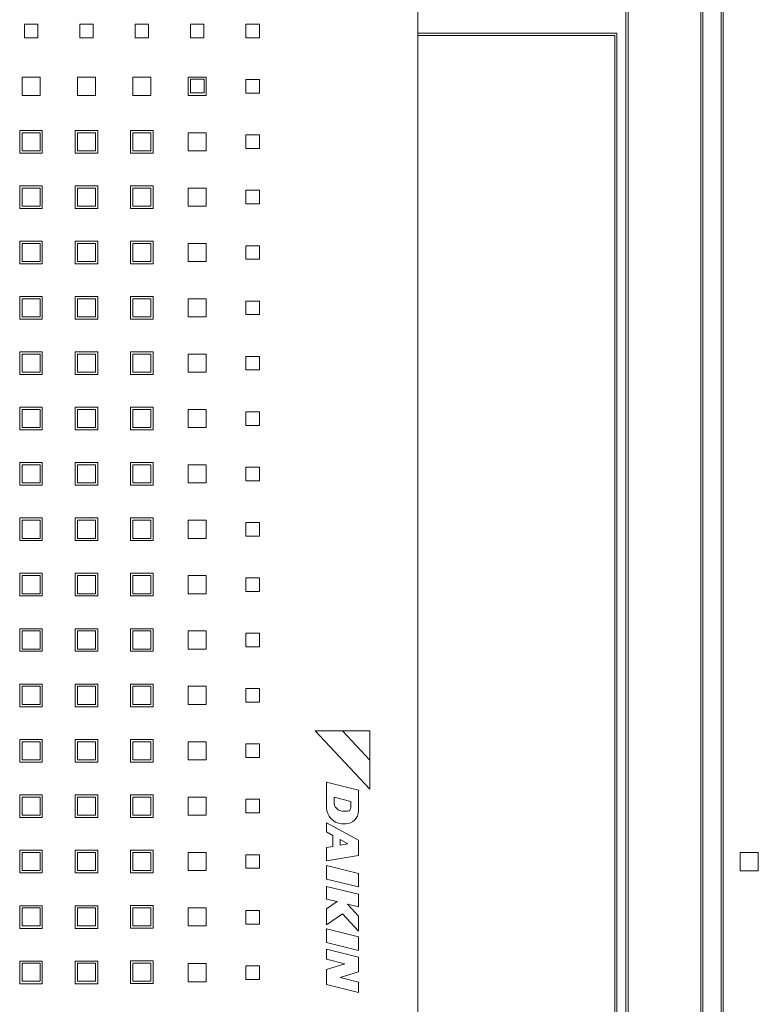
# Model space of a CAD drawing. Header units: millimetres. Extents: x -55054 to 44305, y -132338 to 49528.
# Tile 39 of 72: x 34898 to 35061, y -80084 to -79866. Entities that reach past the tile are written whole.
import ezdxf

# ---------------------------------------------------------------- set-up
doc = ezdxf.new("R2010")
doc.units = ezdxf.units.MM
doc.header["$LTSCALE"] = 100
doc.layers.add('GL-urzadzenia', color=96, linetype='Continuous', lineweight=20)

# ---------------------------------------------------------------- blocks, each defined once
blk = doc.blocks.new('RSen_55_ME_FB_SOg - fxza50a2veb - fully flat decoration panel - SH_daikin_tbq - standard-4997338-bottom')
at = {"lineweight": 18}
for p, q in [((287.5, -287.5), (287.5, 287.5)), ((287, -287), (287, 287)), ((283, 283), (283, -283)), ((282.5, 282.5), (282.5, -282.5)), ((266, -266), (266, 266)), ((266.5, 266.5), (266.5, -266.5)), ((220, -220), (220, 220)), ((220, 220), (220, -220)), ((133.08, 182), (133.08, 185)), ((133.08, 185), (136.08, 185)), ((136.08, 185), (136.08, 182)), ((145.31, 182), (145.31, 185)), ((145.31, 185), (148.31, 185)), ((148.31, 185), (148.31, 182)), ((157.54, 182), (157.54, 185)), ((157.54, 185), (160.54, 185)), ((160.54, 185), (160.54, 182)), ((169.77, 182), (169.77, 185)), ((169.77, 185), (172.77, 185)), ((172.77, 185), (172.77, 182)), ((182, 182), (182, 185)), ((182, 185), (185, 185)), ((185, 185), (185, 182)), ((220, 183), (222.14, 183)), ((222.14, 183), (264, 183)), ((264, 183), (264, -183)), ((136.08, 182), (133.08, 182)), ((148.31, 182), (145.31, 182)), ((160.54, 182), (157.54, 182)), ((172.77, 182), (169.77, 182)), ((185, 182), (182, 182)), ((222.14, 182.5), (220, 182.5)), ((263.5, 182.5), (222.14, 182.5)), ((263.5, -182.5), (263.5, 182.5)), ((263.5, 182.5), (263.5, 182.5)), ((132.58, 173.27), (136.58, 173.27)), ((132.58, 169.27), (132.58, 173.27)), ((136.58, 173.27), (136.58, 169.27)), ((144.81, 173.27), (148.81, 173.27)), ((144.81, 169.27), (144.81, 173.27)), ((148.81, 173.27), (148.81, 169.27)), ((157.04, 173.27), (161.04, 173.27)), ((157.04, 169.27), (157.04, 173.27)), ((161.04, 173.27), (161.04, 169.27)), ((169.27, 173.27), (173.27, 173.27)), ((169.27, 169.27), (169.27, 173.27)), ((169.8, 172.83), (169.8, 169.83)), ((172.8, 172.83), (169.8, 172.83)), ((172.8, 169.83), (172.8, 172.83)), ((173.27, 173.27), (173.27, 169.27)), ((182, 172.77), (182, 169.77)), ((185, 172.77), (182, 172.77)), ((182, 169.77), (182, 172.77)), ((182, 172.77), (185, 172.77)), ((185, 169.77), (185, 172.77)), ((185, 172.77), (185, 169.77)), ((169.8, 169.83), (172.8, 169.83)), ((182, 169.77), (185, 169.77)), ((185, 169.77), (182, 169.77)), ((136.58, 169.27), (132.58, 169.27)), ((148.81, 169.27), (144.81, 169.27)), ((161.04, 169.27), (157.04, 169.27)), ((173.27, 169.27), (169.27, 169.27)), ((132.05, 156.54), (132.05, 161.54)), ((132.05, 161.54), (137.05, 161.54)), ((136.58, 161.04), (132.58, 161.04)), ((132.58, 161.04), (132.58, 157.04)), ((136.58, 157.04), (136.58, 161.04)), ((137.05, 161.54), (137.05, 156.54)), ((144.31, 156.54), (144.31, 161.54)), ((144.31, 161.54), (149.31, 161.54)), ((148.81, 161.04), (144.81, 161.04)), ((144.81, 161.04), (144.81, 157.04)), ((148.81, 157.04), (148.81, 161.04)), ((149.31, 161.54), (149.31, 156.54)), ((156.54, 156.54), (156.54, 161.54)), ((156.54, 161.54), (161.54, 161.54)), ((161.04, 161.04), (157.04, 161.04)), ((157.04, 161.04), (157.04, 157.04)), ((161.04, 157.04), (161.04, 161.04)), ((161.54, 161.54), (161.54, 156.54)), ((169.27, 161.04), (173.27, 161.04)), ((169.27, 157.04), (169.27, 161.04)), ((173.27, 161.04), (173.27, 157.04)), ((182, 157.54), (182, 160.54)), ((182, 160.54), (185, 160.54)), ((185, 160.54), (185, 157.54)), ((132.58, 157.04), (136.58, 157.04)), ((144.81, 157.04), (148.81, 157.04)), ((157.04, 157.04), (161.04, 157.04)), ((173.27, 157.04), (169.27, 157.04)), ((185, 157.54), (182, 157.54)), ((137.05, 156.54), (132.05, 156.54)), ((149.31, 156.54), (144.31, 156.54)), ((161.54, 156.54), (156.54, 156.54)), ((132.05, 144.31), (132.05, 149.31)), ((132.05, 149.31), (137.05, 149.31)), ((136.58, 148.81), (132.58, 148.81)), ((132.58, 148.81), (132.58, 144.81)), ((136.58, 144.81), (136.58, 148.81)), ((137.05, 149.31), (137.05, 144.31)), ((144.31, 144.31), (144.31, 149.31)), ((144.31, 149.31), (149.31, 149.31)), ((148.81, 148.81), (144.81, 148.81)), ((144.81, 148.81), (144.81, 144.81)), ((148.81, 144.81), (148.81, 148.81)), ((149.31, 149.31), (149.31, 144.31)), ((156.54, 144.31), (156.54, 149.31)), ((156.54, 149.31), (161.54, 149.31)), ((161.04, 148.81), (157.04, 148.81)), ((157.04, 148.81), (157.04, 144.81)), ((161.04, 144.81), (161.04, 148.81)), ((161.54, 149.31), (161.54, 144.31)), ((169.27, 148.81), (173.27, 148.81)), ((169.27, 144.81), (169.27, 148.81)), ((173.27, 148.81), (173.27, 144.81)), ((182, 145.31), (182, 148.31)), ((182, 148.31), (185, 148.31)), ((185, 148.31), (185, 145.31)), ((137.05, 144.31), (132.05, 144.31)), ((132.58, 144.81), (136.58, 144.81)), ((149.31, 144.31), (144.31, 144.31)), ((144.81, 144.81), (148.81, 144.81)), ((161.54, 144.31), (156.54, 144.31)), ((157.04, 144.81), (161.04, 144.81)), ((173.27, 144.81), (169.27, 144.81)), ((185, 145.31), (182, 145.31)), ((132.05, 132.08), (132.05, 137.08)), ((132.05, 137.08), (137.05, 137.08)), ((137.05, 137.08), (137.05, 132.08)), ((144.31, 132.08), (144.31, 137.08)), ((144.31, 137.08), (149.31, 137.08)), ((149.31, 137.08), (149.31, 132.08)), ((156.54, 132.08), (156.54, 137.08)), ((156.54, 137.08), (161.54, 137.08)), ((161.54, 137.08), (161.54, 132.08)), ((136.58, 136.58), (132.58, 136.58)), ((132.58, 136.58), (132.58, 132.58)), ((136.58, 132.58), (136.58, 136.58)), ((148.81, 136.58), (144.81, 136.58)), ((144.81, 136.58), (144.81, 132.58)), ((148.81, 132.58), (148.81, 136.58)), ((161.04, 136.58), (157.04, 136.58)), ((157.04, 136.58), (157.04, 132.58)), ((161.04, 132.58), (161.04, 136.58)), ((169.27, 136.58), (173.27, 136.58)), ((169.27, 132.58), (169.27, 136.58)), ((173.27, 136.58), (173.27, 132.58)), ((182, 133.08), (182, 136.08)), ((182, 136.08), (185, 136.08)), ((185, 136.08), (185, 133.08)), ((185, 133.08), (182, 133.08)), ((137.05, 132.08), (132.05, 132.08)), ((132.58, 132.58), (136.58, 132.58)), ((149.31, 132.08), (144.31, 132.08)), ((144.81, 132.58), (148.81, 132.58)), ((161.54, 132.08), (156.54, 132.08)), ((157.04, 132.58), (161.04, 132.58)), ((173.27, 132.58), (169.27, 132.58)), ((132.05, 119.85), (132.05, 124.85)), ((132.05, 124.85), (137.05, 124.85)), ((136.58, 124.35), (132.58, 124.35)), ((132.58, 124.35), (132.58, 120.35)), ((136.58, 120.35), (136.58, 124.35)), ((137.05, 124.85), (137.05, 119.85)), ((144.31, 119.85), (144.31, 124.85)), ((144.31, 124.85), (149.31, 124.85)), ((148.81, 124.35), (144.81, 124.35)), ((144.81, 124.35), (144.81, 120.35)), ((148.81, 120.35), (148.81, 124.35)), ((149.31, 124.85), (149.31, 119.85)), ((156.54, 119.85), (156.54, 124.85)), ((156.54, 124.85), (161.54, 124.85)), ((161.04, 124.35), (157.04, 124.35)), ((157.04, 124.35), (157.04, 120.35)), ((161.04, 120.35), (161.04, 124.35)), ((161.54, 124.85), (161.54, 119.85)), ((169.27, 124.35), (173.27, 124.35)), ((169.27, 120.35), (169.27, 124.35)), ((173.27, 124.35), (173.27, 120.35)), ((182, 120.85), (182, 123.85)), ((182, 123.85), (185, 123.85)), ((185, 123.85), (185, 120.85)), ((137.05, 119.85), (132.05, 119.85)), ((132.58, 120.35), (136.58, 120.35)), ((149.31, 119.85), (144.31, 119.85)), ((144.81, 120.35), (148.81, 120.35)), ((161.54, 119.85), (156.54, 119.85)), ((157.04, 120.35), (161.04, 120.35)), ((173.27, 120.35), (169.27, 120.35)), ((185, 120.85), (182, 120.85)), ((132.05, 107.62), (132.05, 112.62)), ((132.05, 112.62), (137.05, 112.62)), ((136.58, 112.12), (132.58, 112.12)), ((132.58, 112.12), (132.58, 108.12)), ((136.58, 108.12), (136.58, 112.12)), ((137.05, 112.62), (137.05, 107.62)), ((144.31, 107.62), (144.31, 112.62)), ((144.31, 112.62), (149.31, 112.62)), ((148.81, 112.12), (144.81, 112.12)), ((144.81, 112.12), (144.81, 108.12)), ((148.81, 108.12), (148.81, 112.12)), ((149.31, 112.62), (149.31, 107.62)), ((156.54, 107.62), (156.54, 112.62)), ((156.54, 112.62), (161.54, 112.62)), ((161.04, 112.12), (157.04, 112.12)), ((157.04, 112.12), (157.04, 108.12)), ((161.04, 108.12), (161.04, 112.12)), ((161.54, 112.62), (161.54, 107.62)), ((169.27, 112.12), (173.27, 112.12)), ((169.27, 108.12), (169.27, 112.12)), ((173.27, 112.12), (173.27, 108.12)), ((182, 108.62), (182, 111.62)), ((182, 111.62), (185, 111.62)), ((185, 111.62), (185, 108.62)), ((137.05, 107.62), (132.05, 107.62)), ((132.58, 108.12), (136.58, 108.12)), ((149.31, 107.62), (144.31, 107.62)), ((144.81, 108.12), (148.81, 108.12)), ((161.54, 107.62), (156.54, 107.62)), ((157.04, 108.12), (161.04, 108.12)), ((173.27, 108.12), (169.27, 108.12)), ((185, 108.62), (182, 108.62)), ((132.05, 95.39), (132.05, 100.39)), ((132.05, 100.39), (137.05, 100.39)), ((137.05, 100.39), (137.05, 95.39)), ((144.31, 95.39), (144.31, 100.39)), ((144.31, 100.39), (149.31, 100.39)), ((149.31, 100.39), (149.31, 95.39)), ((156.54, 95.39), (156.54, 100.39)), ((156.54, 100.39), (161.54, 100.39)), ((161.54, 100.39), (161.54, 95.39)), ((136.58, 99.89), (132.58, 99.89)), ((132.58, 99.89), (132.58, 95.89)), ((136.58, 95.89), (136.58, 99.89)), ((148.81, 99.89), (144.81, 99.89)), ((144.81, 99.89), (144.81, 95.89)), ((148.81, 95.89), (148.81, 99.89)), ((161.04, 99.89), (157.04, 99.89)), ((157.04, 99.89), (157.04, 95.89)), ((161.04, 95.89), (161.04, 99.89)), ((169.27, 99.89), (173.27, 99.89)), ((169.27, 95.89), (169.27, 99.89)), ((173.27, 99.89), (173.27, 95.89)), ((182, 96.39), (182, 99.39)), ((182, 99.39), (185, 99.39)), ((185, 99.39), (185, 96.39)), ((132.58, 95.89), (136.58, 95.89)), ((144.81, 95.89), (148.81, 95.89)), ((157.04, 95.89), (161.04, 95.89)), ((173.27, 95.89), (169.27, 95.89)), ((185, 96.39), (182, 96.39)), ((137.05, 95.39), (132.05, 95.39)), ((149.31, 95.39), (144.31, 95.39)), ((161.54, 95.39), (156.54, 95.39)), ((132.05, 83.16), (132.05, 88.16)), ((132.05, 88.16), (137.05, 88.16)), ((136.58, 87.66), (132.58, 87.66)), ((132.58, 87.66), (132.58, 83.66)), ((136.58, 83.66), (136.58, 87.66)), ((137.05, 88.16), (137.05, 83.16)), ((144.31, 83.16), (144.31, 88.16)), ((144.31, 88.16), (149.31, 88.16)), ((148.81, 87.66), (144.81, 87.66)), ((144.81, 87.66), (144.81, 83.66)), ((148.81, 83.66), (148.81, 87.66)), ((149.31, 88.16), (149.31, 83.16)), ((156.54, 83.16), (156.54, 88.16)), ((156.54, 88.16), (161.54, 88.16)), ((161.04, 87.66), (157.04, 87.66)), ((157.04, 87.66), (157.04, 83.66)), ((161.04, 83.66), (161.04, 87.66)), ((161.54, 88.16), (161.54, 83.16)), ((169.27, 87.66), (173.27, 87.66)), ((169.27, 83.66), (169.27, 87.66)), ((173.27, 87.66), (173.27, 83.66)), ((182, 84.16), (182, 87.16)), ((182, 87.16), (185, 87.16)), ((185, 87.16), (185, 84.16)), ((137.05, 83.16), (132.05, 83.16)), ((132.58, 83.66), (136.58, 83.66)), ((149.31, 83.16), (144.31, 83.16)), ((144.81, 83.66), (148.81, 83.66)), ((161.54, 83.16), (156.54, 83.16)), ((157.04, 83.66), (161.04, 83.66)), ((173.27, 83.66), (169.27, 83.66)), ((185, 84.16), (182, 84.16)), ((132.05, 70.93), (132.05, 75.93)), ((132.05, 75.93), (137.05, 75.93)), ((136.58, 75.43), (132.58, 75.43)), ((132.58, 75.43), (132.58, 71.43)), ((136.58, 71.43), (136.58, 75.43)), ((137.05, 75.93), (137.05, 70.93)), ((144.31, 70.93), (144.31, 75.93)), ((144.31, 75.93), (149.31, 75.93)), ((148.81, 75.43), (144.81, 75.43)), ((144.81, 75.43), (144.81, 71.43)), ((148.81, 71.43), (148.81, 75.43)), ((149.31, 75.93), (149.31, 70.93)), ((156.54, 70.93), (156.54, 75.93)), ((156.54, 75.93), (161.54, 75.93)), ((161.04, 75.43), (157.04, 75.43)), ((157.04, 75.43), (157.04, 71.43)), ((161.04, 71.43), (161.04, 75.43)), ((161.54, 75.93), (161.54, 70.93)), ((169.27, 75.43), (173.27, 75.43)), ((169.27, 71.43), (169.27, 75.43)), ((173.27, 75.43), (173.27, 71.43)), ((182, 71.93), (182, 74.93)), ((182, 74.93), (185, 74.93)), ((185, 74.93), (185, 71.93)), ((185, 71.93), (182, 71.93)), ((137.05, 70.93), (132.05, 70.93)), ((132.58, 71.43), (136.58, 71.43)), ((149.31, 70.93), (144.31, 70.93)), ((144.81, 71.43), (148.81, 71.43)), ((161.54, 70.93), (156.54, 70.93)), ((157.04, 71.43), (161.04, 71.43)), ((173.27, 71.43), (169.27, 71.43)), ((132.05, 58.7), (132.05, 63.7)), ((132.05, 63.7), (137.05, 63.7)), ((136.58, 63.2), (132.58, 63.2)), ((132.58, 63.2), (132.58, 59.2)), ((136.58, 59.2), (136.58, 63.2)), ((137.05, 63.7), (137.05, 58.7)), ((144.31, 58.7), (144.31, 63.7)), ((144.31, 63.7), (149.31, 63.7)), ((148.81, 63.2), (144.81, 63.2)), ((144.81, 63.2), (144.81, 59.2)), ((148.81, 59.2), (148.81, 63.2)), ((149.31, 63.7), (149.31, 58.7)), ((156.54, 58.7), (156.54, 63.7)), ((156.54, 63.7), (161.54, 63.7)), ((161.04, 63.2), (157.04, 63.2)), ((157.04, 63.2), (157.04, 59.2)), ((161.04, 59.2), (161.04, 63.2)), ((161.54, 63.7), (161.54, 58.7)), ((169.27, 63.2), (173.27, 63.2)), ((169.27, 59.2), (169.27, 63.2)), ((173.27, 63.2), (173.27, 59.2)), ((182, 59.7), (182, 62.7)), ((182, 62.7), (185, 62.7)), ((185, 62.7), (185, 59.7)), ((132.58, 59.2), (136.58, 59.2)), ((144.81, 59.2), (148.81, 59.2)), ((157.04, 59.2), (161.04, 59.2)), ((173.27, 59.2), (169.27, 59.2)), ((185, 59.7), (182, 59.7)), ((137.05, 58.7), (132.05, 58.7)), ((149.31, 58.7), (144.31, 58.7)), ((161.54, 58.7), (156.54, 58.7)), ((132.05, 46.47), (132.05, 51.47)), ((132.05, 51.47), (137.05, 51.47)), ((136.58, 50.97), (132.58, 50.97)), ((132.58, 50.97), (132.58, 46.97)), ((136.58, 46.97), (136.58, 50.97)), ((137.05, 51.47), (137.05, 46.47)), ((144.31, 46.47), (144.31, 51.47)), ((144.31, 51.47), (149.31, 51.47)), ((148.81, 50.97), (144.81, 50.97)), ((144.81, 50.97), (144.81, 46.97)), ((148.81, 46.97), (148.81, 50.97)), ((149.31, 51.47), (149.31, 46.47)), ((156.54, 46.47), (156.54, 51.47)), ((156.54, 51.47), (161.54, 51.47)), ((161.04, 50.97), (157.04, 50.97)), ((157.04, 50.97), (157.04, 46.97)), ((161.04, 46.97), (161.04, 50.97)), ((161.54, 51.47), (161.54, 46.47)), ((169.27, 50.97), (173.27, 50.97)), ((169.27, 46.97), (169.27, 50.97)), ((173.27, 50.97), (173.27, 46.97)), ((182, 47.47), (182, 50.47)), ((182, 50.47), (185, 50.47)), ((185, 50.47), (185, 47.47)), ((137.05, 46.47), (132.05, 46.47)), ((132.58, 46.97), (136.58, 46.97)), ((149.31, 46.47), (144.31, 46.47)), ((144.81, 46.97), (148.81, 46.97)), ((161.54, 46.47), (156.54, 46.47)), ((157.04, 46.97), (161.04, 46.97)), ((173.27, 46.97), (169.27, 46.97)), ((185, 47.47), (182, 47.47)), ((132.05, 34.24), (132.05, 39.24)), ((132.05, 39.24), (137.05, 39.24)), ((137.05, 39.24), (137.05, 34.24)), ((144.31, 34.24), (144.31, 39.24)), ((144.31, 39.24), (149.31, 39.24)), ((149.31, 39.24), (149.31, 34.24)), ((156.54, 34.24), (156.54, 39.24)), ((156.54, 39.24), (161.54, 39.24)), ((161.54, 39.24), (161.54, 34.24)), ((136.58, 38.74), (132.58, 38.74)), ((132.58, 38.74), (132.58, 34.74)), ((136.58, 34.74), (136.58, 38.74)), ((148.81, 38.74), (144.81, 38.74)), ((144.81, 38.74), (144.81, 34.74)), ((148.81, 34.74), (148.81, 38.74)), ((161.04, 38.74), (157.04, 38.74)), ((157.04, 38.74), (157.04, 34.74)), ((161.04, 34.74), (161.04, 38.74)), ((169.27, 38.74), (173.27, 38.74)), ((169.27, 34.74), (169.27, 38.74)), ((173.27, 38.74), (173.27, 34.74)), ((182, 35.24), (182, 38.24)), ((182, 38.24), (185, 38.24)), ((185, 38.24), (185, 35.24)), ((185, 35.24), (182, 35.24)), ((137.05, 34.24), (132.05, 34.24)), ((132.58, 34.74), (136.58, 34.74)), ((149.31, 34.24), (144.31, 34.24)), ((144.81, 34.74), (148.81, 34.74)), ((161.54, 34.24), (156.54, 34.24)), ((157.04, 34.74), (161.04, 34.74)), ((173.27, 34.74), (169.27, 34.74)), ((197.36, 28.88), (209.4, 16)), ((203.37, 28.88), (197.36, 28.88)), ((209.4, 22.44), (203.37, 28.88)), ((209.4, 28.88), (203.37, 28.88)), ((203.37, 28.88), (209.4, 22.44)), ((209.4, 22.44), (209.4, 28.88)), ((132.05, 22.01), (132.05, 27.01)), ((132.05, 27.01), (137.05, 27.01)), ((136.58, 26.51), (132.58, 26.51)), ((132.58, 26.51), (132.58, 22.51)), ((136.58, 22.51), (136.58, 26.51)), ((137.05, 27.01), (137.05, 22.01)), ((144.31, 22.01), (144.31, 27.01)), ((144.31, 27.01), (149.31, 27.01)), ((148.81, 26.51), (144.81, 26.51)), ((144.81, 26.51), (144.81, 22.51)), ((148.81, 22.51), (148.81, 26.51)), ((149.31, 27.01), (149.31, 22.01)), ((156.54, 22.01), (156.54, 27.01)), ((156.54, 27.01), (161.54, 27.01)), ((161.04, 26.51), (157.04, 26.51)), ((157.04, 26.51), (157.04, 22.51)), ((161.04, 22.51), (161.04, 26.51)), ((161.54, 27.01), (161.54, 22.01)), ((169.27, 26.51), (173.27, 26.51)), ((169.27, 22.51), (169.27, 26.51)), ((173.27, 26.51), (173.27, 22.51)), ((182, 23.01), (182, 26.01)), ((182, 26.01), (185, 26.01)), ((185, 26.01), (185, 23.01)), ((137.05, 22.01), (132.05, 22.01)), ((132.58, 22.51), (136.58, 22.51)), ((149.31, 22.01), (144.31, 22.01)), ((144.81, 22.51), (148.81, 22.51)), ((161.54, 22.01), (156.54, 22.01)), ((157.04, 22.51), (161.04, 22.51)), ((173.27, 22.51), (169.27, 22.51)), ((185, 23.01), (182, 23.01)), ((209.4, 16), (209.4, 22.44)), ((199.87, 17.54), (199.87, 11.94)), ((206.87, 15.8), (199.87, 17.54)), ((206.87, 11.17), (206.87, 15.8)), ((132.05, 9.78), (132.05, 14.78)), ((132.05, 14.78), (137.05, 14.78)), ((136.58, 14.28), (132.58, 14.28)), ((132.58, 14.28), (132.58, 10.28)), ((136.58, 10.28), (136.58, 14.28)), ((137.05, 14.78), (137.05, 9.78)), ((144.31, 9.78), (144.31, 14.78)), ((144.31, 14.78), (149.31, 14.78)), ((148.81, 14.28), (144.81, 14.28)), ((144.81, 14.28), (144.81, 10.28)), ((148.81, 10.28), (148.81, 14.28)), ((149.31, 14.78), (149.31, 9.78)), ((156.54, 9.78), (156.54, 14.78)), ((156.54, 14.78), (161.54, 14.78)), ((161.04, 14.28), (157.04, 14.28)), ((157.04, 14.28), (157.04, 10.28)), ((161.04, 10.28), (161.04, 14.28)), ((161.54, 14.78), (161.54, 9.78)), ((169.27, 14.28), (173.27, 14.28)), ((169.27, 10.28), (169.27, 14.28)), ((173.27, 14.28), (173.27, 10.28)), ((182, 10.78), (182, 13.78)), ((182, 13.78), (185, 13.78)), ((185, 13.78), (185, 10.78)), ((201.56, 14.24), (205.2, 13.33)), ((201.56, 12.76), (201.56, 14.24)), ((205.2, 13.33), (205.2, 11.94)), ((204.44, 11.19), (203.37, 11.19)), ((137.05, 9.78), (132.05, 9.78)), ((132.58, 10.28), (136.58, 10.28)), ((149.31, 9.78), (144.31, 9.78)), ((144.81, 10.28), (148.81, 10.28)), ((161.54, 9.78), (156.54, 9.78)), ((157.04, 10.28), (161.04, 10.28)), ((173.27, 10.28), (169.27, 10.28)), ((185, 10.78), (182, 10.78)), ((206.87, 4.72), (199.87, 8.6)), ((199.87, 8.6), (199.87, 6.56)), ((199.87, 6.56), (201.25, 5.8)), ((203.14, 8.39), (204.09, 8.39)), ((201.25, 5.8), (201.25, 3.38)), ((202.88, 3.67), (202.88, 4.89)), ((202.88, 4.89), (204.56, 3.97)), ((206.87, 1.4), (206.87, 4.72)), ((132.05, -2.45), (132.05, 2.55)), ((132.05, 2.55), (137.05, 2.55)), ((137.05, 2.55), (137.05, -2.45)), ((144.31, -2.45), (144.31, 2.55)), ((144.31, 2.55), (149.31, 2.55)), ((149.31, 2.55), (149.31, -2.45)), ((156.54, -2.45), (156.54, 2.55)), ((156.54, 2.55), (161.54, 2.55)), ((161.54, 2.55), (161.54, -2.45)), ((201.25, 3.38), (199.87, 3.14)), ((199.87, 3.14), (199.87, 0.17)), ((204.56, 3.97), (202.88, 3.67)), ((136.58, 2.05), (132.58, 2.05)), ((132.58, 2.05), (132.58, -1.95)), ((136.58, -1.95), (136.58, 2.05)), ((148.81, 2.05), (144.81, 2.05)), ((144.81, 2.05), (144.81, -1.95)), ((148.81, -1.95), (148.81, 2.05)), ((161.04, 2.05), (157.04, 2.05)), ((157.04, 2.05), (157.04, -1.95)), ((161.04, -1.95), (161.04, 2.05)), ((169.27, 2.05), (173.27, 2.05)), ((169.27, -1.95), (169.27, 2.05)), ((173.27, 2.05), (173.27, -1.95)), ((182, -1.45), (182, 1.55)), ((182, 1.55), (185, 1.55)), ((185, 1.55), (185, -1.45)), ((199.87, 0.17), (206.87, 1.4)), ((291.23, -2), (291.23, 2)), ((291.23, 2), (295.23, 2)), ((295.23, 2), (295.23, -2)), ((132.58, -1.95), (136.58, -1.95)), ((144.81, -1.95), (148.81, -1.95)), ((157.04, -1.95), (161.04, -1.95)), ((173.27, -1.95), (169.27, -1.95)), ((185, -1.45), (182, -1.45)), ((199.87, -0.86), (199.87, -3.84)), ((206.87, -2.61), (199.87, -0.86)), ((295.23, -2), (291.23, -2)), ((137.05, -2.45), (132.05, -2.45)), ((149.31, -2.45), (144.31, -2.45)), ((161.54, -2.45), (156.54, -2.45)), ((199.87, -3.84), (206.87, -5.59)), ((206.87, -5.59), (206.87, -2.61)), ((199.87, -5.46), (199.87, -8.26)), ((206.87, -7.21), (199.87, -5.46)), ((199.87, -8.26), (202.17, -8.83)), ((206.87, -10.01), (206.87, -7.21)), ((132.05, -14.78), (132.05, -9.78)), ((132.05, -9.78), (137.05, -9.78)), ((136.58, -10.18), (132.58, -10.18)), ((132.58, -10.18), (132.58, -14.18)), ((136.58, -14.18), (136.58, -10.18)), ((137.05, -9.78), (137.05, -14.78)), ((144.31, -9.78), (149.31, -9.78)), ((144.31, -14.78), (144.31, -9.78)), ((148.81, -10.18), (144.81, -10.18)), ((144.81, -10.18), (144.81, -14.18)), ((148.81, -14.18), (148.81, -10.18)), ((149.31, -9.78), (149.31, -14.78)), ((156.54, -14.68), (156.54, -9.68)), ((156.54, -9.68), (161.54, -9.68)), ((161.04, -10.18), (157.04, -10.18)), ((157.04, -10.18), (157.04, -14.18)), ((161.04, -14.18), (161.04, -10.18)), ((161.54, -9.68), (161.54, -14.68)), ((169.27, -10.18), (173.27, -10.18)), ((169.27, -14.18), (169.27, -10.18)), ((173.27, -10.18), (173.27, -14.18)), ((182, -13.78), (182, -10.78)), ((182, -10.78), (185, -10.78)), ((185, -10.78), (185, -13.78)), ((202.17, -8.83), (199.87, -10.44)), ((199.87, -10.44), (199.87, -13.94)), ((206.87, -12.04), (204.51, -9.42)), ((204.51, -9.42), (206.87, -10.01)), ((199.87, -13.94), (203.37, -11.49)), ((203.37, -11.49), (206.87, -15.38)), ((206.87, -15.38), (206.87, -12.04)), ((137.05, -14.78), (132.05, -14.78)), ((132.58, -14.18), (136.58, -14.18)), ((149.31, -14.78), (144.31, -14.78)), ((144.81, -14.18), (148.81, -14.18)), ((161.54, -14.68), (156.54, -14.68)), ((157.04, -14.18), (161.04, -14.18)), ((173.27, -14.18), (169.27, -14.18)), ((185, -13.78), (182, -13.78)), ((199.87, -14.86), (199.87, -17.84)), ((206.87, -16.61), (199.87, -14.86)), ((206.87, -19.59), (206.87, -16.61)), ((199.87, -17.84), (206.87, -19.59)), ((206.87, -21.1), (199.87, -19.36)), ((199.87, -19.36), (199.87, -21.55)), ((199.87, -21.55), (203.87, -22.55)), ((206.87, -24.32), (206.87, -21.1)), ((132.05, -27.01), (132.05, -22.01)), ((132.05, -22.01), (137.05, -22.01)), ((136.58, -22.41), (132.58, -22.41)), ((132.58, -22.41), (132.58, -26.41)), ((136.58, -26.41), (136.58, -22.41)), ((137.05, -22.01), (137.05, -27.01)), ((144.31, -22.01), (149.31, -22.01)), ((144.31, -27.01), (144.31, -22.01)), ((148.81, -22.41), (144.81, -22.41)), ((144.81, -22.41), (144.81, -26.41)), ((148.81, -26.41), (148.81, -22.41)), ((149.31, -22.01), (149.31, -27.01)), ((156.54, -26.91), (156.54, -21.91)), ((156.54, -21.91), (161.54, -21.91)), ((161.04, -22.41), (157.04, -22.41)), ((157.04, -22.41), (157.04, -26.41)), ((161.04, -26.41), (161.04, -22.41)), ((161.54, -21.91), (161.54, -26.91)), ((169.27, -26.51), (169.27, -22.51)), ((169.27, -22.51), (173.27, -22.51)), ((173.27, -22.51), (173.27, -26.51)), ((182, -26.01), (182, -23.01)), ((182, -23.01), (185, -23.01)), ((185, -23.01), (185, -26.01)), ((203.87, -22.55), (199.87, -23.85)), ((199.87, -23.85), (199.87, -27.13)), ((185, -26.01), (182, -26.01)), ((202.88, -25.62), (206.87, -24.32)), ((206.87, -26.62), (202.88, -25.62)), ((137.05, -27.01), (132.05, -27.01)), ((132.58, -26.41), (136.58, -26.41)), ((149.31, -27.01), (144.31, -27.01)), ((144.81, -26.41), (148.81, -26.41)), ((161.54, -26.91), (156.54, -26.91)), ((157.04, -26.41), (161.04, -26.41)), ((173.27, -26.51), (169.27, -26.51)), ((199.87, -27.13), (206.87, -28.88)), ((206.87, -28.88), (206.87, -26.62))]:
    blk.add_line(p, q, dxfattribs=at)
for centre, radius, start, end in [((203.44, 11.94), 3.57, 180, 265.0958), ((203.37, 13.03), 1.84, 188.2607, 270), ((204.09, 11.17), 2.78, 270, 360), ((204.44, 11.94), 0.757, 270, 360)]:
    blk.add_arc(centre, radius, start, end, dxfattribs=at)
blk = doc.blocks.new('2658cea6-5bf1-4a8d-8ecb-1a42f1d0a86a')
at = {"lineweight": 18}
blk.add_blockref('RSen_55_ME_FB_SOg - fxza50a2veb - fully flat decoration panel - SH_daikin_tbq - standard-4997338-bottom', (0, 0), dxfattribs=at)
blk = doc.blocks.new('116a95a6-ef70-443d-9a1b-21b416471860')
at = {"layer": 'GL-urzadzenia', "xscale": 0.1, "yscale": 0.1, "zscale": 0.1}
blk.add_blockref('2658cea6-5bf1-4a8d-8ecb-1a42f1d0a86a', (35.05, -31), dxfattribs=at)

msp = doc.modelspace()

# ---------------------------------------------------------------- block references
at = {"layer": 'GL-urzadzenia', "xscale": 10, "yscale": 10, "zscale": 10}
msp.add_blockref('116a95a6-ef70-443d-9a1b-21b416471860', (34415.33, -79742.49, -141.5), dxfattribs=at)

doc.saveas('drawing.dxf')
